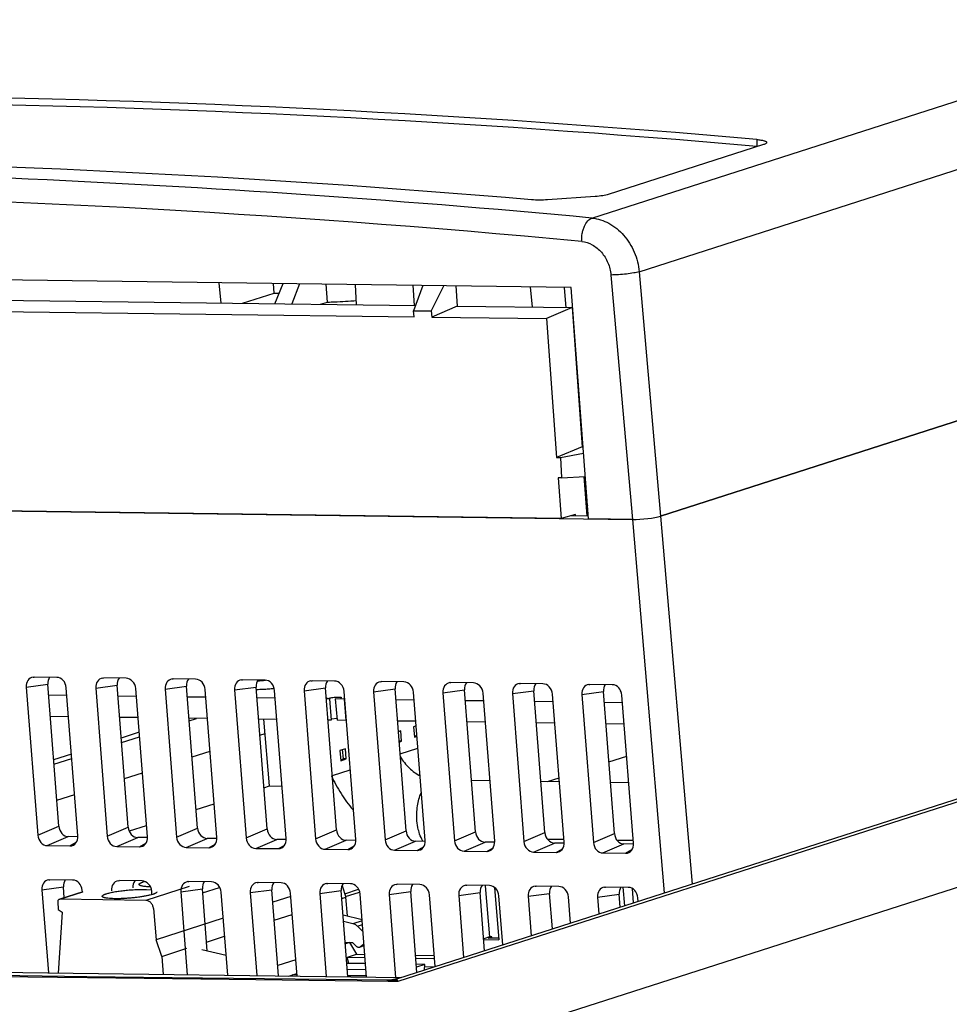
# Model space of a CAD drawing. Header units: inches. Extents: x 0 to 22, y 0 to 17.
# Tile 49 of 55: x 17.021 to 17.403, y 14.596 to 15. Entities that reach past the tile are written whole.
import ezdxf

# ---------------------------------------------------------------- set-up
doc = ezdxf.new("R2010")
doc.units = ezdxf.units.IN
doc.header["$LTSCALE"] = 1.21
doc.header["$MEASUREMENT"] = 0
doc.layers.get('0').update_dxf_attribs({"linetype": 'CONTINUOUS'})
for name, color, linetype in [('02___PRT_ALL_AXES', 7, 'CONTINUOUS'), ('AXIS_PART', 7, 'CONTINUOUS'), ('DRAFT', 7, 'CONTINUOUS')]:
    doc.layers.add(name, color=color, linetype=linetype)

msp = doc.modelspace()

# ---------------------------------------------------------------- linework, layer by layer
at = {"color": 7, "linetype": 'Continuous'}
for p, q in [((17.2561045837, 14.9190070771), (17.6679381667, 15.051305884)), ((17.2754829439, 14.8969684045), (17.687667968, 15.0293800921)), ((18.5146966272, 15.0004127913), (17.0264804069, 14.5223332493)), ((17.1764484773, 14.6068346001), (18.3116094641, 14.9714974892)), ((17.1765821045, 14.6057394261), (18.3167863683, 14.9720224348)), ((17.3237805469, 14.9512496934), (17.3237390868, 14.9483965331)), ((17.3265031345, 14.9491454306), (17.2628244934, 14.9286890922)), ((17.257483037, 14.92784665), (17.2378270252, 14.9264777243)), ((17.6982925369, 14.9296577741), (17.2842742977, 14.7966571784)), ((17.2842752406, 14.7966646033), (17.6929360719, 14.9279441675)), ((17.2638950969, 14.8956290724), (17.2726873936, 14.7953252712)), ((17.2754829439, 14.8969684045), (17.2842752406, 14.7966646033)), ((17.1039075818, 14.8841375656), (17.1031719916, 14.8924789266)), ((17.1259842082, 14.8838450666), (17.1293577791, 14.8921319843)), ((17.1361517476, 14.8920419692), (17.1329891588, 14.8837522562)), ((17.231768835, 14.8824434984), (17.2309527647, 14.8907859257)), ((17.2446383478, 14.8903051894), (17.2453475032, 14.8822635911)), ((17.1447450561, 14.8835964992), (17.1476346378, 14.8845247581)), ((16.4953563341, 14.8056167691), (17.2726854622, 14.795317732)), ((17.2535011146, 14.8054112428), (17.2539525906, 14.8054052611)), ((17.2542754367, 14.8010840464), (17.2538860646, 14.8000634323)), ((17.2494404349, 14.7967745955), (17.2493773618, 14.7973759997)), ((17.2842742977, 14.7966571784), (17.2971932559, 14.6456230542)), ((17.2726873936, 14.7953252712), (17.2546878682, 14.7955637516)), ((17.2726854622, 14.795317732), (17.2858028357, 14.6419639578)), ((17.0267793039, 14.7305682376), (17.0272433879, 14.730600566)), ((17.0364490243, 14.7304785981), (17.0272433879, 14.730600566)), ((17.0552819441, 14.7301905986), (17.0557460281, 14.7302229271)), ((17.0649516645, 14.7301009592), (17.0557460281, 14.7302229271)), ((17.0837845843, 14.7298129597), (17.0842486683, 14.7298452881)), ((17.0934543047, 14.7297233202), (17.0842486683, 14.7298452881)), ((17.1122872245, 14.7294353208), (17.1127513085, 14.7294676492)), ((17.1219569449, 14.7293456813), (17.1127513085, 14.7294676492)), ((17.1407898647, 14.7290576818), (17.1412539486, 14.7290900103)), ((17.1504595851, 14.7289680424), (17.1412539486, 14.7290900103)), ((17.1692925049, 14.7286800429), (17.1697565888, 14.7287123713)), ((17.1789622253, 14.7285904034), (17.1697565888, 14.7287123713)), ((17.1977951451, 14.728302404), (17.198259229, 14.7283347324)), ((17.2074648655, 14.7282127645), (17.198259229, 14.7283347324)), ((17.2262977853, 14.727924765), (17.2267618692, 14.7279570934)), ((17.2359675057, 14.7278351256), (17.2267618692, 14.7279570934)), ((17.0239632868, 14.7264382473), (17.0327723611, 14.7276333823)), ((17.0239632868, 14.7264382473), (17.0286677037, 14.6656759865)), ((17.0372836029, 14.66936617), (17.0327723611, 14.7276333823)), ((17.0451703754, 14.6654573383), (17.040386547, 14.7262206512)), ((17.052465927, 14.7260606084), (17.0612750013, 14.7272557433)), ((17.052465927, 14.7260606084), (17.0571703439, 14.6652983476)), ((17.0657862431, 14.6689885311), (17.0612750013, 14.7272557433)), ((17.0736730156, 14.6650796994), (17.0688891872, 14.7258430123)), ((17.0809685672, 14.7256829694), (17.0897776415, 14.7268781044)), ((17.0809685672, 14.7256829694), (17.085672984, 14.6649207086)), ((17.0942888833, 14.6686108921), (17.0897776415, 14.7268781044)), ((17.1021756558, 14.6647020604), (17.0973918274, 14.7254653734)), ((17.1094712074, 14.7253053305), (17.1182802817, 14.7265004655)), ((17.1094712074, 14.7253053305), (17.1141756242, 14.6645430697)), ((17.1227915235, 14.6682332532), (17.1182802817, 14.7265004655)), ((17.130678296, 14.6643244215), (17.1258944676, 14.7250877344)), ((17.1379738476, 14.7249276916), (17.1467829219, 14.7261228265)), ((17.1379738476, 14.7249276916), (17.1426782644, 14.6641654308)), ((17.1512941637, 14.6678556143), (17.1467829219, 14.7261228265)), ((17.1591809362, 14.6639467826), (17.1543971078, 14.7247100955)), ((17.1664764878, 14.7245500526), (17.1752855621, 14.7257451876)), ((17.1664764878, 14.7245500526), (17.1711809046, 14.6637877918)), ((17.1797968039, 14.6674779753), (17.1752855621, 14.7257451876)), ((17.1876835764, 14.6635691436), (17.182899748, 14.7243324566)), ((17.194979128, 14.7241724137), (17.2037882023, 14.7253675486)), ((17.194979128, 14.7241724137), (17.1996835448, 14.6634101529)), ((17.2082994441, 14.6671003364), (17.2037882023, 14.7253675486)), ((17.2161862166, 14.6631915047), (17.2114023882, 14.7239548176)), ((17.2234817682, 14.7237947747), (17.2322908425, 14.7249899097)), ((17.2234817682, 14.7237947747), (17.228186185, 14.663032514)), ((17.2368020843, 14.6667226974), (17.2322908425, 14.7249899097)), ((17.2519844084, 14.7234171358), (17.2607934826, 14.7246122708)), ((17.2548004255, 14.7275471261), (17.2552645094, 14.7275794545)), ((17.2644701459, 14.7274574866), (17.2552645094, 14.7275794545)), ((17.2653047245, 14.6663450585), (17.2607934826, 14.7246122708)), ((17.2446888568, 14.6628138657), (17.2399050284, 14.7235771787)), ((17.2519844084, 14.7234171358), (17.2566888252, 14.662654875)), ((17.273191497, 14.6624362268), (17.2684076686, 14.7231995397)), ((17.1237705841, 14.6858828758), (17.1215010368, 14.7132666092)), ((17.119805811, 14.7067967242), (17.1219793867, 14.7074949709)), ((17.1776329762, 14.7084826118), (17.1766466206, 14.7081657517)), ((17.1779829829, 14.7042595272), (17.1776329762, 14.7084826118)), ((17.183986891, 14.7105237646), (17.1829238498, 14.7101822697)), ((17.1829238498, 14.7101822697), (17.1832738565, 14.705959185)), ((17.1779829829, 14.7042595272), (17.1769479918, 14.70427324)), ((17.1769741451, 14.7039354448), (17.1779829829, 14.7042595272)), ((17.1832412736, 14.7063523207), (17.1842888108, 14.706688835)), ((17.1832738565, 14.705959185), (17.1843198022, 14.7062951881)), ((17.0920234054, 14.6978718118), (17.0993782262, 14.700234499)), ((17.1549578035, 14.701198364), (17.1526902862, 14.7004699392)), ((17.1526902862, 14.7004699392), (17.1530402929, 14.6962468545)), ((17.1541011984, 14.696991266), (17.1537837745, 14.700821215)), ((17.1553078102, 14.6969752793), (17.1549578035, 14.701198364)), ((17.1773486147, 14.6990987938), (17.1847004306, 14.7014605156)), ((17.1530077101, 14.6966399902), (17.1541011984, 14.696991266)), ((17.1530402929, 14.6962468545), (17.1553078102, 14.6969752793)), ((17.1553078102, 14.6969752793), (17.1541011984, 14.696991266)), ((17.2630270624, 14.695763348), (17.2703816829, 14.6981259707)), ((17.1495662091, 14.6901738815), (17.1569298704, 14.6925394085)), ((17.0642409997, 14.6889468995), (17.071607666, 14.6913133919)), ((17.237823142, 14.6876667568), (17.2426111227, 14.6892048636)), ((17.1214797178, 14.6851765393), (17.1237619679, 14.685909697)), ((17.1237705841, 14.6858828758), (17.1289864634, 14.6858137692)), ((17.0364585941, 14.6800219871), (17.0438371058, 14.6823922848)), ((17.0936973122, 14.676251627), (17.1010796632, 14.678623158)), ((17.0286677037, 14.6656759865), (17.0372836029, 14.66936617)), ((17.0571703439, 14.6652983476), (17.0657862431, 14.6689885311)), ((17.0662821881, 14.6674447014), (17.073309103, 14.6697020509)), ((17.085672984, 14.6649207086), (17.0942888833, 14.6686108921)), ((17.1141756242, 14.6645430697), (17.1227915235, 14.6682332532)), ((17.1426782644, 14.6641654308), (17.1512941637, 14.6678556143)), ((17.1711809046, 14.6637877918), (17.1797968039, 14.6674779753)), ((17.1996835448, 14.6634101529), (17.2082994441, 14.6671003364)), ((17.0326002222, 14.6614116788), (17.0412161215, 14.6651018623)), ((17.0451649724, 14.6650495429), (17.0412161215, 14.6651018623)), ((17.0611028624, 14.6610340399), (17.0697187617, 14.6647242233)), ((17.0736676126, 14.664671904), (17.0697187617, 14.6647242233)), ((17.0896055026, 14.6606564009), (17.0982214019, 14.6643465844)), ((17.1021702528, 14.664294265), (17.0982214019, 14.6643465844)), ((17.1181081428, 14.660278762), (17.1267240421, 14.6639689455)), ((17.130672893, 14.6639166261), (17.1267240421, 14.6639689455)), ((17.146610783, 14.659901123), (17.1552266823, 14.6635913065)), ((17.1591755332, 14.6635389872), (17.1552266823, 14.6635913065)), ((17.1751134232, 14.6595234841), (17.1837293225, 14.6632136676)), ((17.1876781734, 14.6631613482), (17.1837293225, 14.6632136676)), ((17.228186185, 14.663032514), (17.2368020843, 14.6667226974)), ((17.244606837, 14.6638556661), (17.2379470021, 14.663943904)), ((17.2566888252, 14.662654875), (17.2653047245, 14.6663450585)), ((17.2731094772, 14.6634780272), (17.2664496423, 14.6635662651)), ((17.0326002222, 14.6614116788), (17.0418962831, 14.6612885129)), ((17.0418962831, 14.6612885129), (17.0444958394, 14.6627805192)), ((17.0611028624, 14.6610340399), (17.0703989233, 14.6609108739)), ((17.0703989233, 14.6609108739), (17.0729984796, 14.6624028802)), ((17.0896055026, 14.6606564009), (17.0989015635, 14.660533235)), ((17.0989015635, 14.660533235), (17.1015011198, 14.6620252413)), ((17.1181081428, 14.660278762), (17.1274042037, 14.660155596)), ((17.1274042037, 14.660155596), (17.13000376, 14.6616476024)), ((17.146610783, 14.659901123), (17.1559068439, 14.6597779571)), ((17.1559068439, 14.6597779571), (17.1585064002, 14.6612699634)), ((17.1751134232, 14.6595234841), (17.1844094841, 14.6594003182)), ((17.1844094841, 14.6594003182), (17.1870090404, 14.6608923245)), ((17.2036160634, 14.6591458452), (17.2122319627, 14.6628360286)), ((17.2036160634, 14.6591458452), (17.2129121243, 14.6590226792)), ((17.2161808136, 14.6627837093), (17.2122319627, 14.6628360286)), ((17.2129121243, 14.6590226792), (17.2155116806, 14.6605146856)), ((17.2321187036, 14.6587682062), (17.2407346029, 14.6624583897)), ((17.2446834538, 14.6624060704), (17.2407346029, 14.6624583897)), ((17.2414147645, 14.6586450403), (17.2440143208, 14.6601370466)), ((17.2606213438, 14.6583905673), (17.2692372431, 14.6620807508)), ((17.273186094, 14.6620284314), (17.2692372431, 14.6620807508)), ((17.2699174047, 14.6582674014), (17.272516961, 14.6597594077)), ((17.2321187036, 14.6587682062), (17.2414147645, 14.6586450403)), ((17.2606213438, 14.6583905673), (17.2699174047, 14.6582674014)), ((17.0332203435, 14.647375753), (17.0336844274, 14.6474080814)), ((17.04299879, 14.6472846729), (17.0336844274, 14.6474080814)), ((17.0617229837, 14.646998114), (17.0621870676, 14.6470304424)), ((17.0715014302, 14.646907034), (17.0621870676, 14.6470304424)), ((17.0304043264, 14.6432457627), (17.0392134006, 14.6444408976)), ((17.0304043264, 14.6432457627), (17.0330426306, 14.609169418)), ((17.039557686, 14.6399941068), (17.0392134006, 14.6444408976)), ((17.0469871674, 14.6423807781), (17.0469363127, 14.6430267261)), ((17.0719596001, 14.6465049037), (17.0724808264, 14.6466615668)), ((17.0908641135, 14.6446329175), (17.0730366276, 14.6389059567)), ((17.0732429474, 14.6434115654), (17.0753286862, 14.643259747)), ((17.0874096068, 14.6424904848), (17.096218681, 14.6436856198)), ((17.0902256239, 14.6466204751), (17.0906897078, 14.6466528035)), ((17.1000040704, 14.6465293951), (17.0906897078, 14.6466528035)), ((17.0981908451, 14.6182131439), (17.096218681, 14.6436856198)), ((17.0963470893, 14.6420270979), (17.1033023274, 14.6442614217)), ((17.115912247, 14.6421128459), (17.1247213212, 14.6433079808)), ((17.1187282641, 14.6462428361), (17.119192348, 14.6462751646)), ((17.1285067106, 14.6461517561), (17.119192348, 14.6462751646)), ((17.1274612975, 14.6079184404), (17.1247213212, 14.6433079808)), ((17.1444148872, 14.6417352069), (17.1532239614, 14.6429303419)), ((17.1472309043, 14.6458651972), (17.1476949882, 14.6458975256)), ((17.1570093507, 14.6457741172), (17.1476949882, 14.6458975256)), ((17.1559639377, 14.6075408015), (17.1532239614, 14.6429303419)), ((17.1535441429, 14.6448843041), (17.1551287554, 14.6401973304)), ((17.1546628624, 14.6416476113), (17.1603207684, 14.6434651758)), ((17.1757335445, 14.6454875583), (17.1761976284, 14.6455198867)), ((17.1855119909, 14.6453964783), (17.1761976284, 14.6455198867)), ((17.2042361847, 14.6451099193), (17.2047002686, 14.6451422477)), ((17.2140146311, 14.6450188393), (17.2047002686, 14.6451422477)), ((17.2123349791, 14.6448796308), (17.2140721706, 14.6239191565)), ((17.2161355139, 14.6441478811), (17.2179105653, 14.622730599)), ((17.2327388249, 14.6447322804), (17.2332029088, 14.6447646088)), ((17.2425172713, 14.6446412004), (17.2332029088, 14.6447646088)), ((17.2612414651, 14.6443546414), (17.261705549, 14.6443869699)), ((17.2710199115, 14.6442635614), (17.261705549, 14.6443869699)), ((17.2687910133, 14.6442930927), (17.2694202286, 14.6367011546)), ((17.2725701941, 14.6438189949), (17.2730631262, 14.6378714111)), ((17.0377608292, 14.639373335), (17.0375061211, 14.6393344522)), ((17.0471291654, 14.642426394), (17.0377481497, 14.6394128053)), ((17.0377608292, 14.639373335), (17.0471418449, 14.6423869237)), ((17.0730366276, 14.6389059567), (17.0377608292, 14.639373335)), ((17.0755394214, 14.6413729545), (17.0754389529, 14.6426490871)), ((17.0874096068, 14.6424904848), (17.090047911, 14.6084141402)), ((17.1066244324, 14.6081945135), (17.1039415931, 14.6422714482)), ((17.115912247, 14.6421128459), (17.1185505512, 14.6080365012)), ((17.1325484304, 14.6405703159), (17.1251180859, 14.6381833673)), ((17.1351270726, 14.6078168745), (17.1324442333, 14.6418938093)), ((17.1444148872, 14.6417352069), (17.1470531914, 14.6076588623)), ((17.1534766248, 14.6396669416), (17.1551287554, 14.6401973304)), ((17.1550271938, 14.640513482), (17.1606850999, 14.6423310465)), ((17.1557626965, 14.6325483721), (17.1551287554, 14.6401973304)), ((17.1636297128, 14.6074392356), (17.1609468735, 14.6415161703)), ((17.1729175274, 14.641357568), (17.1817266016, 14.6425527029)), ((17.1729175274, 14.641357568), (17.1755558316, 14.6072812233)), ((17.1842968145, 14.609355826), (17.1817266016, 14.6425527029)), ((17.191762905, 14.6117542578), (17.1894495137, 14.6411385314)), ((17.2014201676, 14.6409799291), (17.2102292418, 14.642175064)), ((17.2014201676, 14.6409799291), (17.20339364, 14.6154905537)), ((17.2120792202, 14.6182807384), (17.2102292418, 14.642175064)), ((17.2195334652, 14.6206753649), (17.2179521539, 14.6407608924)), ((17.2299228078, 14.6406022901), (17.238731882, 14.6417974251)), ((17.2299228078, 14.6406022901), (17.2311760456, 14.6244154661)), ((17.2398616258, 14.6272056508), (17.238731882, 14.6417974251)), ((17.2473040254, 14.629596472), (17.246454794, 14.6403832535)), ((17.2584254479, 14.6402246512), (17.2672345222, 14.6414197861)), ((17.2584254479, 14.6402246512), (17.2589584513, 14.6333403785)), ((17.2676440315, 14.6361305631), (17.2672345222, 14.6414197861)), ((17.2750745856, 14.638517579), (17.2749574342, 14.6400056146)), ((17.0368995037, 14.6383258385), (17.0370402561, 14.635230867)), ((17.0370402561, 14.635230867), (17.0387481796, 14.6341198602)), ((17.0761624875, 14.6355429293), (17.0772189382, 14.6227960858)), ((17.0387481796, 14.6341198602), (17.0370380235, 14.609116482)), ((17.1047778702, 14.6316492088), (17.0772189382, 14.6227960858)), ((17.1256940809, 14.6307438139), (17.1331338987, 14.6331338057)), ((17.1539954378, 14.6329659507), (17.161764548, 14.6311302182)), ((17.1579952, 14.6293663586), (17.1542047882, 14.6302619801)), ((17.1618070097, 14.630590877), (17.1579952, 14.6293663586)), ((17.1598377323, 14.6283111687), (17.1619334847, 14.6289844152)), ((17.1621705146, 14.6259737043), (17.1598377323, 14.6283111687)), ((17.0795448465, 14.6159165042), (17.0772189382, 14.6227960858)), ((17.0979116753, 14.6218189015), (17.1053633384, 14.6242126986)), ((17.2140721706, 14.6239191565), (17.2117016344, 14.6231576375)), ((17.2117283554, 14.6228125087), (17.2179105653, 14.622730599)), ((17.2134654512, 14.6234215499), (17.2149771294, 14.6239071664)), ((17.2178581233, 14.6233633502), (17.2134654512, 14.6234215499)), ((17.2149771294, 14.6239071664), (17.2140721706, 14.6239191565)), ((17.215019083, 14.6234009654), (17.2149771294, 14.6239071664)), ((17.0795448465, 14.6159165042), (17.0898997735, 14.6192451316)), ((17.0960529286, 14.6187183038), (17.1059805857, 14.6163725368)), ((17.1548676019, 14.6217010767), (17.1578560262, 14.6216467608)), ((17.1566683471, 14.6216210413), (17.1549173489, 14.6210585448)), ((17.1566683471, 14.6216210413), (17.1566644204, 14.6216684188)), ((17.1566683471, 14.6216210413), (17.1594413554, 14.6167899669)), ((17.1578560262, 14.6216467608), (17.1593185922, 14.6201812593)), ((17.1606995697, 14.6197827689), (17.1610617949, 14.6199732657)), ((17.1607007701, 14.6197829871), (17.1626096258, 14.6203961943)), ((17.1610617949, 14.6199732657), (17.1625525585, 14.6211210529)), ((17.1626039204, 14.6204686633), (17.1610617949, 14.6199732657)), ((17.0795448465, 14.6159165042), (17.0801557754, 14.6085452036)), ((17.1553496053, 14.6154755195), (17.1594413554, 14.6167899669)), ((17.1563333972, 14.613053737), (17.1556175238, 14.6155615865)), ((17.1556175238, 14.6155615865), (17.1629979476, 14.6154638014)), ((17.1594413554, 14.6167899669), (17.1628971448, 14.6167441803)), ((17.1837461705, 14.6164679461), (17.191399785, 14.6163665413)), ((17.1838453, 14.6151875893), (17.1915005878, 14.6150861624)), ((17.1345984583, 14.6145312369), (17.1271349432, 14.6121336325)), ((17.1631948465, 14.6129628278), (17.1555362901, 14.613064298)), ((17.1633964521, 14.61040207), (17.1557345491, 14.6105035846)), ((17.1875770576, 14.6126397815), (17.1840389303, 14.6126866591)), ((17.1875770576, 14.6126397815), (17.1841283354, 14.6115319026)), ((17.1873540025, 14.6103379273), (17.1875770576, 14.6126397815)), ((17.1911585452, 14.6115601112), (17.1874771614, 14.6116088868)), ((17.0487523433, 14.6076033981), (16.948135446, 14.6088286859)), ((16.9482090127, 14.6085248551), (17.0490959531, 14.6072838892)), ((16.9484931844, 14.6102895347), (17.1777480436, 14.6072520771)), ((17.0954116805, 14.6070417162), (17.0487523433, 14.6076033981)), ((17.0490959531, 14.6072838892), (17.0955873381, 14.6067177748)), ((17.0963047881, 14.6070310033), (17.0954116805, 14.6070417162)), ((17.0955873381, 14.6067177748), (17.096477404, 14.60670697)), ((17.1725275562, 14.6061217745), (17.0963047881, 14.6070310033)), ((17.096477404, 14.60670697), (17.1725023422, 14.6057884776)), ((17.1316522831, 14.6078629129), (17.1350378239, 14.6089504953)), ((17.1350907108, 14.6082787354), (17.1330316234, 14.6083060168)), ((17.163593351, 14.6079010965), (17.1559281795, 14.6080026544)), ((17.1731293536, 14.6061146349), (17.1719430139, 14.6061519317)), ((17.1725023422, 14.6057884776), (17.1765821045, 14.6057394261)), ((17.1731293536, 14.6061146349), (17.1725275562, 14.6061217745)), ((17.1726016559, 14.6061608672), (17.1725330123, 14.6061590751)), ((17.1765821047, 14.6057394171), (17.1731293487, 14.606114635)), ((17.1760579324, 14.6062558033), (17.1758157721, 14.6063945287)), ((17.1765821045, 14.6057394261), (17.1760579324, 14.6062558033))]:
    msp.add_line(p, q, dxfattribs=at)
at = {"color": 3, "linetype": 'Continuous'}
for p, q in [((17.0908770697, 14.7126778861), (17.0938501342, 14.7136329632)), ((17.0630946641, 14.7037529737), (17.070442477, 14.7061134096)), ((17.0353122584, 14.6948280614), (17.0426719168, 14.6971923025))]:
    msp.add_line(p, q, dxfattribs=at)
at = {"color": 7, "linetype": 'Continuous'}
for points in [[(17.1764444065, 14.606833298), (17.1753693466, 14.6065337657), (17.17404643, 14.6062856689)], [(17.17404643, 14.6062856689), (17.1730188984, 14.6061810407), (17.1726016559, 14.6061608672)]]:
    msp.add_lwpolyline(points, dxfattribs=at)
for centre, radius, start, end in [((16.9082750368, 10.2364441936), 4.7330788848, 84.96365947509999, 89.28090114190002), ((16.9084298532, 10.2356622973), 4.7309983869, 84.9638252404, 89.27684754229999), ((17.321374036, 14.9214641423), 0.0270360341, 84.2647423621, 84.98148087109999), ((16.8270967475, 10.1940425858), 4.7496842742, 85.1174529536, 89.2731860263), ((16.8130298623, 10.1845654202), 4.7551291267, 84.6535225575, 87.63433239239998), ((16.8138940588, 10.2577731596), 4.6722153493, 84.62054217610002, 93.8603938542), ((17.2558318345, 14.8872764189), 0.07590721, 267.8033451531, 268.134843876), ((17.254587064, 14.9207897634), 0.1143051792, 269.349517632, 269.5697372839), ((17.1131117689, 14.8612638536), 0.1323178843, 272.498319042, 273.916311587), ((17.1156712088, 14.8282177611), 0.1027418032, 271.4823921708, 273.1491662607), ((17.115277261, 14.8355821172), 0.1101166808, 273.1433320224, 274.2032409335), ((17.115064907, 14.8384990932), 0.1130413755, 274.2022192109, 275.393138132), ((17.173249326, 14.6179726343), 0.011858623, 269.4203101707, 273.7735891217), ((17.1732405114, 14.6180582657), 0.0119446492, 273.7887459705, 282.4506997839)]:
    msp.add_arc(centre, radius, start, end, dxfattribs=at)
for centre, major_axis, ratio, start_param, end_param in [((17.2771487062, 14.7967517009), (0.008407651, 0.0006967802), 0.1494891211, -2.142745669, -0.5720254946), ((17.2771498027, 14.7967593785), (0.0084077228, 0.0006966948), 0.1495123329, -2.1426234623, -0.5720738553), ((17.0275994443, 14.7263578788), (-0.0013238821, 0.004098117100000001), 0.8302538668, -0.1443268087, 1.2898103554), ((17.0364085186, 14.7275530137), (-0.0013238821, 0.004098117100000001), 0.8302538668, 6.8144092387, 7.5729956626), ((17.0367554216, 14.7262365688), (-0.0011868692, 0.0041246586), 0.8359218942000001, -1.8106004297, -0.2474002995), ((17.0561020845, 14.7259802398), (-0.0013238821, 0.004098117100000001), 0.8302538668, -0.1443268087, 1.2898103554), ((17.0649111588, 14.7271753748), (-0.0013238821, 0.004098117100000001), 0.8302538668, 6.8144092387, 7.5729956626), ((17.0652580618, 14.7258589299), (-0.0011868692, 0.0041246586), 0.8359218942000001, -1.8106004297, -0.2474002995), ((17.0846047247, 14.7256026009), (-0.0013238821, 0.004098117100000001), 0.8302538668, -0.1443268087, 1.2898103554), ((17.0934137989, 14.7267977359), (-0.0013238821, 0.004098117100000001), 0.8302538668, 6.8144092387, 7.5729956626), ((17.093760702, 14.725481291), (-0.0011868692, 0.0041246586), 0.8359218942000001, -1.8106004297, -0.2474002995), ((17.1131073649, 14.725224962), (-0.0013238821, 0.004098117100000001), 0.8302538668, -0.1443268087, 1.2898103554), ((17.1219164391, 14.7264200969), (-0.0013238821, 0.004098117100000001), 0.8302538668, 6.8144092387, 7.5729956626), ((17.1222633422, 14.725103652), (-0.0011868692, 0.0041246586), 0.8359218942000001, -1.8106004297, -0.2474002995), ((17.1416100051, 14.724847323), (-0.0013238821, 0.004098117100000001), 0.8302538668, -0.1443268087, 1.2898103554), ((17.1504190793, 14.726042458), (-0.0013238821, 0.004098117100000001), 0.8302538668, 6.8144092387, 7.5729956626), ((17.1507659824, 14.7247260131), (-0.0011868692, 0.0041246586), 0.8359218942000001, -1.8106004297, -0.2474002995), ((17.1701126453, 14.7244696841), (-0.0013238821, 0.004098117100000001), 0.8302538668, -0.1443268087, 1.2898103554), ((17.1789217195, 14.725664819), (-0.0013238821, 0.004098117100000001), 0.8302538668, 6.8144092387, 7.5729956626), ((17.1792686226, 14.7243483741), (-0.0011868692, 0.0041246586), 0.8359218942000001, -1.8106004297, -0.2474002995), ((17.1986152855, 14.7240920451), (-0.0013238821, 0.004098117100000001), 0.8302538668, -0.1443268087, 1.2898103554), ((17.2074243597, 14.7252871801), (-0.0013238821, 0.004098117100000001), 0.8302538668, 6.8144092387, 7.5729956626), ((17.2077712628, 14.7239707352), (-0.0011868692, 0.0041246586), 0.8359218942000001, -1.8106004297, -0.2474002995), ((17.2271179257, 14.7237144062), (-0.0013238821, 0.004098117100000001), 0.8302538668, -0.1443268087, 1.2898103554), ((17.2359269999, 14.7249095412), (-0.0013238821, 0.004098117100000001), 0.8302538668, 6.8144092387, 7.5729956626), ((17.236273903, 14.7235930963), (-0.0011868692, 0.0041246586), 0.8359218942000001, -1.8106004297, -0.2474002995), ((17.2556205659, 14.7233367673), (-0.0013238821, 0.004098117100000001), 0.8302538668, -0.1443268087, 1.2898103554), ((17.2644296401, 14.7245319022), (-0.0013238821, 0.004098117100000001), 0.8302538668, 6.8144092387, 7.5729956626), ((17.2647765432, 14.7232154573), (-0.0011868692, 0.0041246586), 0.8359218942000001, -1.8106004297, -0.2474002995), ((17.0409147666, 14.6693503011), (-0.0011646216, 0.0041358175), 0.8353915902, 1.3360207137, 2.8992208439), ((17.0694174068, 14.6689726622), (-0.0011646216, 0.0041358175), 0.8353915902, 1.3360207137, 2.8992208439), ((17.097920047, 14.6685950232), (-0.0011646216, 0.0041358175), 0.8353915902, 1.3360207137, 2.8992208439), ((17.1264226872, 14.6682173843), (-0.0011646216, 0.0041358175), 0.8353915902, 1.3360207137, 2.8992208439), ((17.1549253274, 14.6678397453), (-0.0011646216, 0.0041358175), 0.8353915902, 1.3360207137, 2.8992208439), ((17.1834279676, 14.6674621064), (-0.0011646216, 0.0041358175), 0.8353915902, 1.3360207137, 2.8992208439), ((17.2119306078, 14.6670844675), (-0.0011646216, 0.0041358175), 0.8353915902, 1.3360207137, 2.8992208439), ((17.0322988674, 14.6656601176), (-0.0011646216, 0.0041358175), 0.8353915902, 1.3360207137, 2.8992208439), ((17.0415341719, 14.6655377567), (-0.0013317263, 0.0041037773), 0.8285182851, -3.4155747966, -1.8523746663), ((17.0608015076, 14.6652824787), (-0.0011646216, 0.0041358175), 0.8353915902, 1.3360207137, 2.8992208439), ((17.0700368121, 14.6651601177), (-0.0013317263, 0.0041037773), 0.8285182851, -3.4155747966, -1.8523746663), ((17.0893041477, 14.6649048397), (-0.0011646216, 0.0041358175), 0.8353915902, 1.3360207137, 2.8992208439), ((17.0985394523, 14.6647824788), (-0.0013317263, 0.0041037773), 0.8285182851, -3.4155747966, -1.8523746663), ((17.1178067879, 14.6645272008), (-0.0011646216, 0.0041358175), 0.8353915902, 1.3360207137, 2.8992208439), ((17.1270420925, 14.6644048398), (-0.0013317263, 0.0041037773), 0.8285182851, -3.4155747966, -1.8523746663), ((17.1463094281, 14.6641495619), (-0.0011646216, 0.0041358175), 0.8353915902, 1.3360207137, 2.8992208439), ((17.1555447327, 14.6640272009), (-0.0013317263, 0.0041037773), 0.8285182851, -3.4155747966, -1.8523746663), ((17.1748120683, 14.6637719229), (-0.0011646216, 0.0041358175), 0.8353915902, 1.3360207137, 2.8992208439), ((17.1840473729, 14.663649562), (-0.0013317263, 0.0041037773), 0.8285182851, -3.4155747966, -1.8523746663), ((17.2033147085, 14.663394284), (-0.0011646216, 0.0041358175), 0.8353915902, 1.3360207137, 2.8992208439), ((17.2125500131, 14.663271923), (-0.0013317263, 0.0041037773), 0.8285182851, -3.4155747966, -1.8523746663), ((17.2318173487, 14.6630166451), (-0.0011646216, 0.0041358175), 0.8353915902, 1.3360207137, 2.8992208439), ((17.240433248, 14.6667068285), (-0.0011646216, 0.0041358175), 0.8353915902, 1.3360207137, 2.8992208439), ((17.2689358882, 14.6663291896), (-0.0011646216, 0.0041358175), 0.8353915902, 1.3360207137, 2.8992208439), ((17.2410526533, 14.6628942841), (-0.0013317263, 0.0041037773), 0.8285182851, -3.4155747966, -1.8523746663), ((17.2603199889, 14.6626390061), (-0.0011646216, 0.0041358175), 0.8353915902, 1.3360207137, 2.8992208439), ((17.2695552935, 14.6625166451), (-0.0013317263, 0.0041037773), 0.8285182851, -3.4155747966, -1.8523746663), ((17.0340404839, 14.6431653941), (-0.0013238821, 0.004098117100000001), 0.8302538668, -0.1443268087, 1.2898103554), ((17.0428495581, 14.6443605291), (-0.0013238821, 0.004098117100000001), 0.8302538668, 6.8144092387, 7.5729956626), ((17.0433051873, 14.6430426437), (-0.0011868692, 0.0041246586), 0.8359218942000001, -1.8106004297, -0.2474002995), ((17.0625431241, 14.6427877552), (-0.0013238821, 0.004098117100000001), 0.8302538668, -0.1443268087, 1.2898103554), ((17.0713521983, 14.6439828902), (-0.0013238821, 0.004098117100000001), 0.8302538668, 6.8144092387, 7.5729956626), ((17.0718078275, 14.6426650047), (-0.0011868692, 0.0041246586), 0.8359218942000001, -1.8106004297, -0.2474002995), ((17.0910457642, 14.6424101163), (-0.0013238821, 0.004098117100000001), 0.8302538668, -0.1443268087, 1.2898103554), ((17.0998548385, 14.6436052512), (-0.0013238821, 0.004098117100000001), 0.8302538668, 6.8144092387, 7.5729956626), ((17.1003104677, 14.6422873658), (-0.0011868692, 0.0041246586), 0.8359218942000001, -1.8106004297, -0.2474002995), ((17.1195484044, 14.6420324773), (-0.0013238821, 0.004098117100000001), 0.8302538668, -0.1443268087, 1.2898103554), ((17.1283574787, 14.6432276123), (-0.0013238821, 0.004098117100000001), 0.8302538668, 6.8144092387, 7.5729956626), ((17.1288131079, 14.6419097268), (-0.0011868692, 0.0041246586), 0.8359218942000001, -1.8106004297, -0.2474002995), ((17.1480510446, 14.6416548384), (-0.0013238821, 0.004098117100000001), 0.8302538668, -0.1443268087, 1.2898103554), ((17.1568601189, 14.6428499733), (-0.0013238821, 0.004098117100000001), 0.8302538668, 6.8144092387, 7.5729956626), ((17.1573157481, 14.6415320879), (-0.0011868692, 0.0041246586), 0.8359218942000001, -1.8106004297, -0.2474002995), ((17.1765536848, 14.6412771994), (-0.0013238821, 0.004098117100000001), 0.8302538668, -0.1443268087, 1.2898103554), ((17.1853627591, 14.6424723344), (-0.0013238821, 0.004098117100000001), 0.8302538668, 6.8144092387, 7.5729956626), ((17.1858183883, 14.641154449), (-0.0011868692, 0.0041246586), 0.8359218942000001, -1.8106004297, -0.2474002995), ((17.205056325, 14.6408995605), (-0.0013238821, 0.004098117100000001), 0.8302538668, -0.1443268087, 1.2898103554), ((17.2138653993, 14.6420946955), (-0.0013238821, 0.004098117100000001), 0.8302538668, 6.8144092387, 7.5729956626), ((17.2143210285, 14.64077681), (-0.0011868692, 0.0041246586), 0.8359218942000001, -1.8106004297, -0.2474002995), ((17.2335589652, 14.6405219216), (-0.0013238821, 0.004098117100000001), 0.8302538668, -0.1443268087, 1.2898103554), ((17.2423680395, 14.6417170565), (-0.0013238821, 0.004098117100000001), 0.8302538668, 6.8144092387, 7.5729956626), ((17.2428236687, 14.6403991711), (-0.0011868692, 0.0041246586), 0.8359218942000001, -1.8106004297, -0.2474002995), ((17.2620616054, 14.6401442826), (-0.0013238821, 0.004098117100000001), 0.8302538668, -0.1443268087, 1.2898103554), ((17.2708706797, 14.6413394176), (-0.0013238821, 0.004098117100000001), 0.8302538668, 6.8144092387, 7.5729956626), ((17.2713263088, 14.6400215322), (-0.0011868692, 0.0041246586), 0.8359218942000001, -1.8106004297, -0.2474002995)]:
    msp.add_ellipse(centre, major_axis=major_axis, ratio=ratio, start_param=start_param, end_param=end_param, dxfattribs=at)
for points, knots in [([(17.3237805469, 14.9512496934), (17.3243421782, 14.9512003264), (17.32533839, 14.9510820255), (17.326480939, 14.9508527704), (17.3271757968, 14.9506057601), (17.32756629, 14.9504148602), (17.3278096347, 14.9501717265), (17.3278073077, 14.9500140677)], [0, 0, 0, 0, 0.3886522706, 0.6903634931, 0.8037002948, 0.8913063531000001, 1, 1, 1, 1]), ([(17.3278073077, 14.9500140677), (17.3278045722, 14.9498287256), (17.3274941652, 14.949557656), (17.327029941, 14.9493302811), (17.3266922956, 14.9492061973), (17.3265031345, 14.9491454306)], [0, 0, 0, 0, 0.3441487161, 0.6311216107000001, 1, 1, 1, 1]), ([(17.2378270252, 14.9264777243), (17.2367154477, 14.9263994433), (17.2345572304, 14.9263276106), (17.2323981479, 14.9264028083), (17.2313586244, 14.9264915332)], [0, 0, 0, 0, 0.5164595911, 1, 1, 1, 1]), ([(17.2628244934, 14.9286890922), (17.262487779, 14.928580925), (17.2617277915, 14.9283874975), (17.2599507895, 14.9280635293), (17.2585034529, 14.927916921), (17.257483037, 14.92784665)], [0, 0, 0, 0, 0.1958585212, 0.433553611, 1, 1, 1, 1]), ([(17.2519323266, 14.9094071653), (17.2518509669, 14.9104906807), (17.2519361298, 14.9121302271), (17.2524629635, 14.9141875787), (17.2531302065, 14.9159804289), (17.2541681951, 14.9177828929), (17.2554568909, 14.9187985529), (17.256104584, 14.9190070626)], [0, 0, 0, 0, 0.2955051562, 0.4398214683, 0.5766107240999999, 0.8149489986, 1, 1, 1, 1]), ([(17.2561045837, 14.9190070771), (17.2585209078, 14.9187815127), (17.2634531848, 14.9171862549), (17.2695393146, 14.9121485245), (17.2738637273, 14.905157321), (17.2752324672, 14.8997260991), (17.2754829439, 14.8969684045)], [0, 0, 0, 0, 0.2307214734, 0.4773180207, 0.7367435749, 1, 1, 1, 1]), ([(17.251920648, 14.9094103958), (17.253422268, 14.9092548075), (17.2564791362, 14.9082372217), (17.2602434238, 14.905083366), (17.2629076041, 14.9007233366), (17.263744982, 14.8973443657), (17.2638950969, 14.8956290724)], [0, 0, 0, 0, 0.2308532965, 0.4773789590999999, 0.7366990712, 1, 1, 1, 1]), ([(17.2754829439, 14.8969684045), (17.2747439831, 14.8967532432), (17.2729974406, 14.8963996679), (17.2701505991, 14.8959998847), (17.2670348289, 14.89572187), (17.264916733, 14.8956343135), (17.2638950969, 14.8956290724)], [0, 0, 0, 0, 0.1975309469, 0.4562640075, 0.737792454, 1, 1, 1, 1]), ([(17.0568428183, 14.6416487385), (17.0570655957, 14.6417203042), (17.0575446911, 14.6418602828), (17.0586212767, 14.6421313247), (17.0601650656, 14.6424440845), (17.0622054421, 14.6427684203), (17.0644255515, 14.643041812), (17.066728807, 14.6432521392), (17.0690151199, 14.6433900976), (17.0711849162, 14.6434498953), (17.0725812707, 14.6434356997), (17.0732429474, 14.6434115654)], [0, 0, 0, 0, 0.0424148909, 0.09044001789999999, 0.2012086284, 0.3277916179, 0.4648629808, 0.6066046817, 0.7469705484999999, 0.8799795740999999, 1, 1, 1, 1]), ([(17.0702504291, 14.645449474), (17.0702469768, 14.6454905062), (17.0702633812, 14.6455829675), (17.0703478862, 14.6457122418), (17.0704857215, 14.6458412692), (17.0706774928, 14.645972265), (17.0709231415, 14.6461054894), (17.0712220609, 14.6462402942), (17.0715727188, 14.646376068), (17.071825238, 14.6464617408), (17.0719596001, 14.6465049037)], [0, 0, 0, 0, 0.05901146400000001, 0.1293286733, 0.2179405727, 0.3281286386, 0.4613051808, 0.6179581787, 0.7977523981, 1, 1, 1, 1]), ([(17.0748762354, 14.6444801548), (17.0745399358, 14.6444896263), (17.073901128, 14.6445157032), (17.0729986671, 14.6445811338), (17.0722099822, 14.6446699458), (17.071545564, 14.6447805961), (17.0710753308, 14.6448953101), (17.070770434, 14.6450015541), (17.0705925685, 14.6450805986), (17.0704505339, 14.6451640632), (17.0703442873, 14.6452523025), (17.0702740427, 14.6453465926), (17.0702532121, 14.6454163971), (17.0702504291, 14.645449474)], [0, 0, 0, 0, 0.2073077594, 0.393891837, 0.5574486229, 0.6961694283, 0.808755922, 0.8551325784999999, 0.8949610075, 0.9285104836, 0.9563495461, 0.9795462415, 1, 1, 1, 1]), ([(17.0375059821, 14.6393348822), (17.0374129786, 14.6393047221), (17.0372338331, 14.6392054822), (17.0370327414, 14.6389660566), (17.0369133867, 14.6386617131), (17.0368943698, 14.6384387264), (17.0368995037, 14.6383258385)], [0, 0, 0, 0, 0.2329271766, 0.4746533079, 0.7307822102, 1, 1, 1, 1]), ([(17.0551336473, 14.6405933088), (17.055130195, 14.640634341), (17.0551465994, 14.6407268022), (17.0552311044, 14.6408560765), (17.0553689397, 14.6409851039), (17.055560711, 14.6411160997), (17.0558063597, 14.6412493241), (17.0561052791, 14.6413841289), (17.0564559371, 14.6415199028), (17.0567084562, 14.6416055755), (17.0568428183, 14.6416487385)], [0, 0, 0, 0, 0.05901146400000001, 0.1293286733, 0.2179405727, 0.3281286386, 0.4613051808, 0.6179581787, 0.7977523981, 1, 1, 1, 1]), ([(17.0758445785, 14.6413969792), (17.0754904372, 14.6412832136), (17.0747059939, 14.6410662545), (17.0734243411, 14.6407793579), (17.0719612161, 14.6405097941), (17.070354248, 14.6402647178), (17.0686443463, 14.6400507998), (17.0668754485, 14.6398736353), (17.0650929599, 14.6397378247), (17.0633426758, 14.6396468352), (17.0616695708, 14.6396029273), (17.0601165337, 14.63960696), (17.0587233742, 14.6396586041), (17.0576797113, 14.6397427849), (17.0569524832, 14.6398373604), (17.056494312, 14.6399153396), (17.0560992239, 14.6400032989), (17.0557692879, 14.6401004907), (17.0555062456, 14.64020621), (17.0553326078, 14.6403070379), (17.0552327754, 14.6403944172), (17.0551804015, 14.6404580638), (17.0551460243, 14.6405242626), (17.0551355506, 14.6405706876), (17.0551336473, 14.6405933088)], [0, 0, 0, 0, 0.0528755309, 0.1156031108, 0.186654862, 0.2643165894, 0.3466475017, 0.4315876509, 0.5170018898, 0.6007414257, 0.6807035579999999, 0.7548901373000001, 0.8214704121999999, 0.8788393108, 0.9036486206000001, 0.9256975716, 0.9448830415, 0.9611580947, 0.9745308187, 0.9851234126, 0.9894876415, 0.9933285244, 0.9967730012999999, 1, 1, 1, 1]), ([(17.0761624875, 14.6355429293), (17.0761262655, 14.6359799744), (17.0759081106, 14.6368411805), (17.0753123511, 14.637767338), (17.0746839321, 14.6383356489), (17.0741635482, 14.6386534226), (17.0736091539, 14.6388534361), (17.0732251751, 14.6389034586), (17.0730366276, 14.6389059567)], [0, 0, 0, 0, 0.2633710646, 0.5229540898, 0.6484704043, 0.7697294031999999, 0.8867563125, 1, 1, 1, 1]), ([(17.0775537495, 14.6424524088), (17.0775572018, 14.6424113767), (17.0775407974, 14.6423189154), (17.0774562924, 14.6421896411), (17.0773184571, 14.6420606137), (17.0771266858, 14.6419296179), (17.0768810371, 14.6417963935), (17.0765821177, 14.6416615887), (17.0762314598, 14.6415258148), (17.0759789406, 14.6414401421), (17.0758445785, 14.6413969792)], [0, 0, 0, 0, 0.05901146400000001, 0.1293286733, 0.2179405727, 0.3281286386, 0.4613051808, 0.6179581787, 0.7977523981, 1, 1, 1, 1]), ([(17.1598377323, 14.6283111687), (17.1595788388, 14.6285705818), (17.1590085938, 14.6290166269), (17.1583346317, 14.6292884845), (17.1579952, 14.6293663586)], [0, 0, 0, 0, 0.5127653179, 1, 1, 1, 1]), ([(17.1593185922, 14.6201812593), (17.1594129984, 14.6200866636), (17.1596195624, 14.6199217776), (17.1599733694, 14.6197626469), (17.1603433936, 14.6197083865), (17.1605862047, 14.6197462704), (17.1606996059, 14.6197826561)], [0, 0, 0, 0, 0.2658729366, 0.5199807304, 0.7630710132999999, 1, 1, 1, 1]), ([(17.1758157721, 14.6063945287), (17.175789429, 14.6064060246), (17.175739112, 14.6064280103), (17.1757377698, 14.6065088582), (17.1757981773, 14.6065606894), (17.175920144, 14.6066397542), (17.1761429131, 14.6067315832), (17.1763355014, 14.6067983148), (17.1764443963, 14.6068332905)], [0, 0, 0, 0, 0.09324692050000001, 0.1505976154, 0.2280734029, 0.336027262, 0.6289417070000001, 1, 1, 1, 1])]:
    msp.add_open_spline(points, degree=3, knots=knots, dxfattribs=at)
at = {"layer": '02___PRT_ALL_AXES', "color": 7, "linetype": 'Continuous'}
for p, q in [((17.2677006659, 14.7247548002), (17.2678229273, 14.7250034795)), ((17.2679251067, 14.724489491), (17.2677006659, 14.7247548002)), ((17.0406356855, 14.7230561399), (17.0331190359, 14.7231557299)), ((17.0691383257, 14.722678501), (17.061621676, 14.722778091)), ((17.0976409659, 14.722300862), (17.0901243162, 14.7224004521)), ((17.1261436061, 14.7219232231), (17.1186269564, 14.7220228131)), ((17.1483639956, 14.7216288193), (17.1471295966, 14.7216451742)), ((17.147148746, 14.7223532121), (17.1472279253, 14.7222691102)), ((17.1472279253, 14.7222691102), (17.1471737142, 14.722181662)), ((17.1483639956, 14.7216288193), (17.1481363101, 14.721766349)), ((17.1483639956, 14.7216288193), (17.1490873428, 14.712901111)), ((17.1507651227, 14.7215970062), (17.1514884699, 14.7128692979)), ((17.1543970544, 14.7215488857), (17.1507651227, 14.7215970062)), ((17.1508223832, 14.7223723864), (17.1529474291, 14.7223442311)), ((17.1532609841, 14.7221891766), (17.1529193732, 14.7219646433)), ((17.1529474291, 14.7223442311), (17.1532609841, 14.7221891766)), ((17.1543970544, 14.7215488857), (17.154169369, 14.7216864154)), ((17.1543970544, 14.7215488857), (17.1551204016, 14.7128211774)), ((17.1831488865, 14.7211679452), (17.1756322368, 14.7212675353)), ((17.2116515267, 14.7207903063), (17.204134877, 14.7208898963)), ((17.2401541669, 14.7204126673), (17.2326375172, 14.7205122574)), ((17.2686568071, 14.7200350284), (17.2611401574, 14.7201346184)), ((17.0413227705, 14.714328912), (17.0337947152, 14.7144286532)), ((17.0698254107, 14.7139512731), (17.0622973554, 14.7140510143)), ((17.0983280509, 14.7135736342), (17.0907999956, 14.7136733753)), ((17.1268306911, 14.7131959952), (17.1193026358, 14.7132957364)), ((17.1490873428, 14.712901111), (17.147805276, 14.7129180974)), ((17.1514253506, 14.7136353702), (17.1493019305, 14.7132944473)), ((17.1551204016, 14.7128211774), (17.1514884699, 14.7128692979)), ((17.1838359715, 14.7124407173), (17.1763079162, 14.7125404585)), ((17.2123386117, 14.7120630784), (17.2048105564, 14.7121628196)), ((17.2408412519, 14.7116854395), (17.2333131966, 14.7117851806)), ((17.269343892, 14.7113078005), (17.2618158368, 14.7114075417))]:
    msp.add_line(p, q, dxfattribs=at)
msp.add_open_spline([(17.1481360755, 14.7217663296), (17.1481338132, 14.72179795), (17.1482038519, 14.7218772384), (17.14846415, 14.7219962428), (17.1490144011, 14.722144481), (17.1498428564, 14.7222809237), (17.1504804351, 14.7223471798), (17.1508223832, 14.7223723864)], degree=3, knots=[0, 0, 0, 0, 0.0339503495, 0.0966870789, 0.3153097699, 0.6327975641, 1, 1, 1, 1], dxfattribs=at)
at = {"layer": 'AXIS_PART', "color": 7, "linetype": 'Continuous'}
for p, q in [((17.214234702, 14.6879792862), (17.2066751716, 14.6880794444)), ((17.2427373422, 14.6876016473), (17.2351778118, 14.6877018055)), ((17.2712399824, 14.6872240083), (17.263680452, 14.6873241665))]:
    msp.add_line(p, q, dxfattribs=at)
for points, knots in [([(17.1773358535, 14.6979318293), (17.1784314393, 14.6962192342), (17.1808734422, 14.6932035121), (17.184000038, 14.6908848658), (17.1855962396, 14.6900394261)], [0, 0, 0, 0, 0.5295331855, 1, 1, 1, 1]), ([(17.1492324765, 14.690048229), (17.1503480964, 14.6875320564), (17.1529368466, 14.6826748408), (17.1562161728, 14.678252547), (17.1580051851, 14.6761909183)], [0, 0, 0, 0, 0.5020772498, 1, 1, 1, 1]), ([(17.1842960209, 14.6715607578), (17.1841271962, 14.6735977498), (17.1842549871, 14.677561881), (17.1852840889, 14.6814149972), (17.1860667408, 14.6831330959)], [0, 0, 0, 0, 0.5198390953, 1, 1, 1, 1]), ([(17.1851508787, 14.666892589), (17.1850420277, 14.6672595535), (17.184636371, 14.6687907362), (17.1843951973, 14.6703641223), (17.1842960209, 14.6715607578)], [0, 0, 0, 0, 0.2417218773, 1, 1, 1, 1]), ([(17.1867669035, 14.6631569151), (17.1866006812, 14.6634279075), (17.1859368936, 14.6646149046), (17.185446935, 14.6658945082), (17.1851508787, 14.666892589)], [0, 0, 0, 0, 0.2339337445, 1, 1, 1, 1])]:
    msp.add_open_spline(points, degree=3, knots=knots, dxfattribs=at)
at = {"layer": 'DRAFT', "color": 7, "linetype": 'Continuous'}
for p, q in [((17.2475901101, 14.8905654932), (16.9135754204, 14.8949909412)), ((17.125733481, 14.8882137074), (17.1253833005, 14.8921846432)), ((17.1476346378, 14.8845247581), (17.1469740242, 14.8918985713)), ((17.1595408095, 14.8834004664), (17.1590540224, 14.891738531)), ((17.1826433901, 14.8914259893), (17.1831865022, 14.8830871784)), ((17.1867214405, 14.8913719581), (17.1829423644, 14.8809748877)), ((17.1953885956, 14.8912571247), (17.190148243, 14.8808794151)), ((17.2002545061, 14.891192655), (17.200854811, 14.8828530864)), ((17.2546878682, 14.7955637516), (17.2475901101, 14.8905654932)), ((17.0108372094, 14.8853706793), (17.1837076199, 14.883080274)), ((17.1126829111, 14.884021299), (17.125733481, 14.8882137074)), ((17.125733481, 14.8882137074), (17.1277517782, 14.8881869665)), ((17.200854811, 14.8828530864), (17.1903333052, 14.878346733)), ((17.200854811, 14.8828530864), (17.2479715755, 14.8822288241)), ((17.2479715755, 14.8822288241), (17.2374500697, 14.8777224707)), ((17.2479715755, 14.8822288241), (17.2520791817, 14.8251650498)), ((17.0003157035, 14.8808643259), (17.1831333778, 14.8784421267)), ((17.1831333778, 14.8784421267), (17.1829423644, 14.8809748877)), ((17.1829423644, 14.8809748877), (17.190148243, 14.8808794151)), ((17.190148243, 14.8808794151), (17.1903333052, 14.878346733)), ((17.1903333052, 14.878346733), (17.2374500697, 14.8777224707)), ((17.2374500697, 14.8777224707), (17.2416178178, 14.8206844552)), ((17.2520791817, 14.8251650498), (17.2416178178, 14.8206844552)), ((17.2520791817, 14.8251650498), (17.2524766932, 14.8251597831)), ((17.2416178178, 14.8206844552), (17.2431349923, 14.8206643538)), ((17.2431349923, 14.8206643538), (17.2526751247, 14.8225038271)), ((17.2431349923, 14.8206643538), (17.2436487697, 14.8124112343)), ((17.2436487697, 14.8124112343), (17.2533875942, 14.812967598)), ((17.2541272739, 14.7967124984), (17.2529589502, 14.8129431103)), ((17.2422209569, 14.8124301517), (17.2434424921, 14.7957127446)), ((17.2436487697, 14.8124112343), (17.2422209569, 14.8124301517)), ((17.2434424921, 14.7957127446), (16.9318294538, 14.7998413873)), ((17.2493773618, 14.7973759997), (17.2434424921, 14.7957127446)), ((17.2547029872, 14.7967048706), (17.2473311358, 14.7968025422)), ((17.0703003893, 14.7079181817), (17.0629548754, 14.7055584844)), ((17.0425298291, 14.6989970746), (17.0351724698, 14.696633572))]:
    msp.add_line(p, q, dxfattribs=at)
msp.add_open_spline([(17.1476346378, 14.8845247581), (17.1485825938, 14.8845411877), (17.1525222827, 14.8846503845), (17.1564575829, 14.8849055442), (17.1594386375, 14.8851721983)], degree=3, knots=[0, 0, 0, 0, 0.2405696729, 1, 1, 1, 1], dxfattribs=at)

doc.saveas('drawing.dxf')
